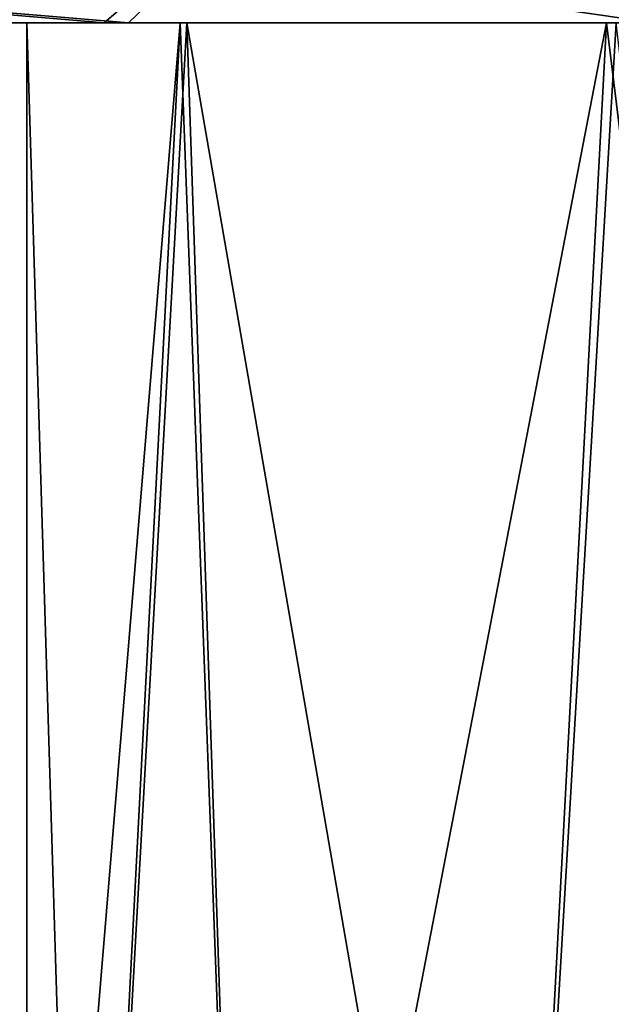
# Model space of a CAD drawing. Header units: metres. Extents: x -106 to 106, y -79 to 69.
# Tile 11 of 27: x -89.58 to -83.02, y 46.72 to 57.63. Entities that reach past the tile are written whole.
import ezdxf

# ---------------------------------------------------------------- set-up
doc = ezdxf.new("R2010")
doc.units = ezdxf.units.M
doc.layers.add('solid_21_422_010_000', color=7, linetype='CONTINUOUS')

msp = doc.modelspace()

# ---------------------------------------------------------------- linework, layer by layer
at = {"layer": 'solid_21_422_010_000'}
for points in [[(-97.265053, 58.332233, -20.625587), (-88.64006, 57.599998, -24.674072), (-98.11927, 57.599998, -16.99538)], [(-97.125587, 58.332233, 20.765049), (-97.926567, 57.599998, 17.237617), (-88.372971, 57.599998, 24.803692)], [(-97.265053, 58.332233, -20.625587), (-87.791336, 58.332233, -27.001999), (-88.64006, 57.599998, -24.674072)], [(-87.609116, 58.332233, 27.077475), (-97.125587, 58.332233, 20.765049), (-88.372971, 57.599998, 24.803692)], [(-87.791336, 58.332233, -27.001999), (-76.760063, 57.599998, -27.49877), (-88.64006, 57.599998, -24.674072)], [(-87.609116, 58.332233, 27.077475), (-88.372971, 57.599998, 24.803692), (-82.542389, 57.599998, 26.827515)], [(-87.791336, 58.332233, -27.001999), (-76.598618, 58.332233, -29.267601), (-76.760063, 57.599998, -27.49877)], [(-87.609116, 58.332233, 27.077475), (-82.542389, 57.599998, 26.827515), (-76.409119, 57.599998, 27.499849)], [(-87.609116, 58.332233, 27.077475), (-76.409119, 57.599998, 27.499849), (-76.401382, 58.332233, 29.267601)], [(-97.926567, 57.599998, 17.237617), (-98.11927, 57.599998, -16.99538), (-88.64006, 57.599998, -24.674072)], [(-97.926567, 57.599998, 17.237617), (-88.64006, 57.599998, -24.674072), (-89.499771, 57.599998, 0.069624)], [(-88.372971, 57.599998, 24.803692), (-97.926567, 57.599998, 17.237617), (-89.499771, 57.599998, 0.069624)], [(-87.79837, 57.599998, -6.428631), (-88.864876, 37.099998, -4.013719), (-89.5, 37.099998, -0.006348)], [(-89.499771, 57.599998, 0.069624), (-89.5, 37.099998, -0.006348), (-88.86879, 37.099998, 4.001642)], [(-89.499771, 57.599998, 0.069624), (-87.79837, 57.599998, -6.428631), (-89.5, 37.099998, -0.006348)], [(-87.722595, 57.599998, 6.559944), (-89.499771, 57.599998, 0.069624), (-88.86879, 37.099998, 4.001642)], [(-88.64006, 57.599998, -24.674072), (-87.79837, 57.599998, -6.428631), (-89.499771, 57.599998, 0.069624)], [(-88.372971, 57.599998, 24.803692), (-89.499771, 57.599998, 0.069624), (-87.722595, 57.599998, 6.559944)], [(-87.722595, 57.599998, 6.559944), (-88.86879, 37.099998, 4.001642), (-87.032722, 37.099998, 7.619828)], [(-87.79837, 57.599998, -6.428631), (-87.025276, 37.099998, -7.630111), (-88.864876, 37.099998, -4.013719)], [(-88.64006, 57.599998, -24.674072), (-76.760063, 57.599998, -27.49877), (-87.79837, 57.599998, -6.428631)], [(-88.372971, 57.599998, 24.803692), (-87.722595, 57.599998, 6.559944), (-82.961205, 57.599998, 11.279767)], [(-82.542389, 57.599998, 26.827515), (-88.372971, 57.599998, 24.803692), (-82.961205, 57.599998, 11.279767)], [(-87.79837, 57.599998, -6.428631), (-83.071144, 57.599998, -11.21596), (-87.025276, 37.099998, -7.630111)], [(-76.760063, 57.599998, -27.49877), (-83.071144, 57.599998, -11.21596), (-87.79837, 57.599998, -6.428631)], [(-87.722595, 57.599998, 6.559944), (-87.032722, 37.099998, 7.619828), (-84.170654, 37.099998, 10.495762)], [(-82.961205, 57.599998, 11.279767), (-87.722595, 57.599998, 6.559944), (-84.170654, 37.099998, 10.495762)], [(-83.071144, 57.599998, -11.21596), (-84.1604, 37.099998, -10.503248), (-87.025276, 37.099998, -7.630111)], [(-82.961205, 57.599998, 11.279767), (-84.170654, 37.099998, 10.495762), (-80.561386, 37.099998, 12.349297)], [(-83.071144, 57.599998, -11.21596), (-80.549324, 37.099998, -12.353257), (-84.1604, 37.099998, -10.503248)], [(-83.071144, 57.599998, -11.21596), (-79.921196, 57.599998, -12.541361), (-80.549324, 37.099998, -12.353257)], [(-76.760063, 57.599998, -27.49877), (-79.921196, 57.599998, -12.541361), (-83.071144, 57.599998, -11.21596)]]:
    msp.add_3dface(points, dxfattribs=at)

doc.saveas('drawing.dxf')
